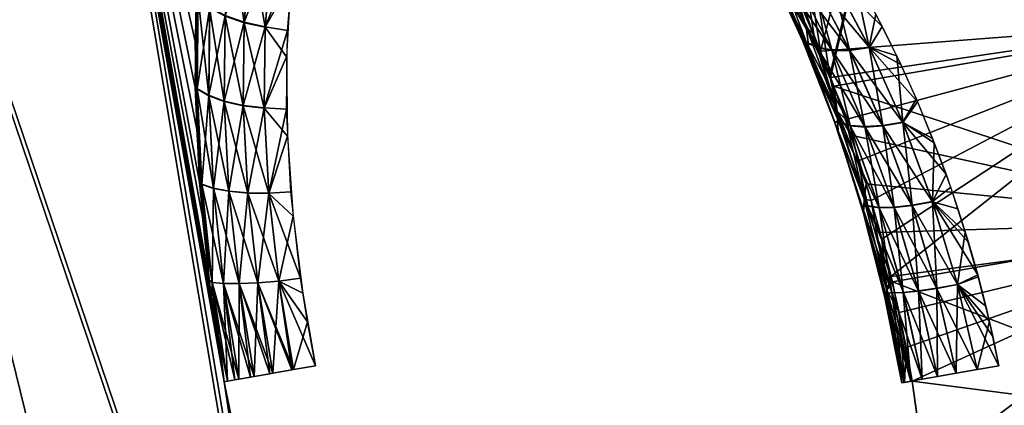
# Model space of a CAD drawing. Header units: millimetres. Extents: x -101 to 102, y -40 to 284.
# Tile 49 of 183: x -87.41 to -82.55, y 71.81 to 73.71. Entities that reach past the tile are written whole.
import ezdxf

# ---------------------------------------------------------------- set-up
doc = ezdxf.new("R2010")
doc.units = ezdxf.units.MM
doc.header["$LTSCALE"] = 65.185185
for name, color, linetype in [('50', 7, 'CONTINUOUS'), ('56', 7, 'CONTINUOUS'), ('58', 7, 'CONTINUOUS'), ('67', 7, 'CONTINUOUS')]:
    doc.layers.add(name, color=color, linetype=linetype)

msp = doc.modelspace()

# ---------------------------------------------------------------- linework, layer by layer
at = {"layer": '50', "color": 7, "linetype": 'Continuous'}
for points in [[(-84.7575, 81.9296, -32.2071), (-82.2345, 78.1985, -35.8936), (-83.4537, 73.5548, -32.2144), (-84.7575, 81.9296, -32.2071)], [(-84.7575, 81.9296, -32.2071), (-83.4537, 73.5548, -32.2144), (-83.5765, 73.848, -32.0657), (-84.7575, 81.9296, -32.2071)], [(-84.7117, 81.8181, 32.267), (-83.4073, 73.4348, 32.2673), (-82.258, 78.3505, 35.8936), (-84.7117, 81.8181, 32.267)], [(-83.4073, 73.4348, 32.2673), (-84.7117, 81.8181, 32.267), (-83.4864, 73.6368, 32.1763), (-83.4073, 73.4348, 32.2673)], [(-83.4864, 73.6368, 32.1763), (-84.7117, 81.8181, 32.267), (-83.5785, 73.8523, 32.0631), (-83.4864, 73.6368, 32.1763)], [(-83.4073, 73.4348, 32.2673), (-83.4034, 73.4244, 32.2717), (-82.258, 78.3505, 35.8936), (-83.4073, 73.4348, 32.2673)], [(-82.258, 78.3505, 35.8936), (-83.4034, 73.4244, 32.2717), (-81.5105, 73.7041, 35.8934), (-82.258, 78.3505, 35.8936)], [(-82.2345, 78.1985, -35.8936), (-81.5105, 73.7041, -35.8934), (-83.4537, 73.5548, -32.2144), (-82.2345, 78.1985, -35.8936)], [(-87.3087, 77.0398, -24.5222), (-85.9134, 68.7115, -24.5253), (-88.5125, 76.3958, -20.5531), (-87.3087, 77.0398, -24.5222)], [(-85.8952, 68.7251, 24.582), (-87.2879, 77.0523, 24.585), (-88.4954, 76.408, 20.6171), (-85.8952, 68.7251, 24.582)], [(-86.4589, 72.3213, -24.7523), (-86.3964, 71.9211, -24.7377), (-87.3087, 77.0398, -24.5222), (-86.4589, 72.3213, -24.7523)], [(-87.3087, 77.0398, -24.5222), (-86.3964, 71.9211, -24.7377), (-85.9134, 68.7115, -24.5253), (-87.3087, 77.0398, -24.5222)], [(-86.5038, 72.7342, -24.8197), (-86.4589, 72.3213, -24.7523), (-87.3087, 77.0398, -24.5222), (-86.5038, 72.7342, -24.8197)], [(-86.5321, 73.1675, -24.9399), (-86.5038, 72.7342, -24.8197), (-87.3087, 77.0398, -24.5222), (-86.5321, 73.1675, -24.9399)], [(-86.5404, 73.6033, -25.113), (-86.5321, 73.1675, -24.9399), (-87.3087, 77.0398, -24.5222), (-86.5404, 73.6033, -25.113)], [(-86.5231, 74.0147, -25.3411), (-86.5404, 73.6033, -25.113), (-87.3087, 77.0398, -24.5222), (-86.5231, 74.0147, -25.3411)], [(-87.2879, 77.0523, 24.585), (-85.8952, 68.7251, 24.582), (-86.4365, 72.1747, 24.7458), (-87.2879, 77.0523, 24.585)], [(-86.5347, 73.8209, 25.2249), (-87.2879, 77.0523, 24.585), (-86.5396, 73.3756, 25.0134), (-86.5347, 73.8209, 25.2249)], [(-86.5396, 73.3756, 25.0134), (-87.2879, 77.0523, 24.585), (-86.5178, 72.9078, 24.8608), (-86.5396, 73.3756, 25.0134)], [(-86.5178, 72.9078, 24.8608), (-87.2879, 77.0523, 24.585), (-86.4701, 72.4237, 24.7691), (-86.5178, 72.9078, 24.8608)], [(-86.4701, 72.4237, 24.7691), (-87.2879, 77.0523, 24.585), (-86.4365, 72.1747, 24.7458), (-86.4701, 72.4237, 24.7691)], [(-88.5125, 76.3958, -20.5531), (-87.0896, 67.9686, -20.5563), (-89.5023, 75.8672, -16.5169), (-88.5125, 76.3958, -20.5531)], [(-88.4954, 76.408, 20.6171), (-89.4884, 75.8756, 16.5819), (-87.0745, 67.9806, 20.6139), (-88.4954, 76.408, 20.6171)], [(-85.9134, 68.7115, -24.5253), (-86.5315, 68.3207, -22.536), (-88.5125, 76.3958, -20.5531), (-85.9134, 68.7115, -24.5253)], [(-88.5125, 76.3958, -20.5531), (-86.5315, 68.3207, -22.536), (-87.0896, 67.9686, -20.5563), (-88.5125, 76.3958, -20.5531)], [(-85.8952, 68.7251, 24.582), (-88.4954, 76.408, 20.6171), (-87.0745, 67.9806, 20.6139), (-85.8952, 68.7251, 24.582)], [(-87.0896, 67.9686, -20.5563), (-87.5028, 67.7083, -18.9448), (-89.5023, 75.8672, -16.5169), (-87.0896, 67.9686, -20.5563)], [(-89.4884, 75.8756, 16.5819), (-88.0446, 67.3665, 16.5767), (-87.0745, 67.9806, 20.6139), (-89.4884, 75.8756, 16.5819)], [(-83.4537, 73.5548, -32.2144), (-81.5105, 73.7041, -35.8934), (-83.3878, 73.3811, -32.2883), (-83.4537, 73.5548, -32.2144)], [(-83.4034, 73.4244, 32.2717), (-83.3289, 73.2167, 32.3508), (-81.5105, 73.7041, 35.8934), (-83.4034, 73.4244, 32.2717)], [(-81.5105, 73.7041, -35.8934), (-81.3638, 72.7142, -35.8575), (-83.3878, 73.3811, -32.2883), (-81.5105, 73.7041, -35.8934)], [(-83.3289, 73.2167, 32.3508), (-83.2625, 73.0139, 32.4152), (-81.5105, 73.7041, 35.8934), (-83.3289, 73.2167, 32.3508)], [(-83.2625, 73.0139, 32.4152), (-83.2035, 72.8171, 32.4664), (-81.5105, 73.7041, 35.8934), (-83.2625, 73.0139, 32.4152)], [(-83.2035, 72.8171, 32.4664), (-83.1514, 72.6262, 32.5055), (-81.5105, 73.7041, 35.8934), (-83.2035, 72.8171, 32.4664)], [(-83.1514, 72.6262, 32.5055), (-83.1056, 72.4417, 32.5341), (-81.5105, 73.7041, 35.8934), (-83.1514, 72.6262, 32.5055)], [(-81.5105, 73.7041, 35.8934), (-83.1056, 72.4417, 32.5341), (-81.3581, 72.676, 35.8561), (-81.5105, 73.7041, 35.8934)], [(-83.3878, 73.3811, -32.2883), (-81.3638, 72.7142, -35.8575), (-83.3036, 73.1404, -32.3756), (-83.3878, 73.3811, -32.2883)], [(-83.3036, 73.1404, -32.3756), (-81.3638, 72.7142, -35.8575), (-83.2275, 72.8998, -32.4464), (-83.3036, 73.1404, -32.3756)], [(-83.2275, 72.8998, -32.4464), (-81.3638, 72.7142, -35.8575), (-83.1594, 72.6588, -32.5008), (-83.2275, 72.8998, -32.4464)], [(-83.1594, 72.6588, -32.5008), (-81.3638, 72.7142, -35.8575), (-83.0989, 72.416, -32.5389), (-83.1594, 72.6588, -32.5008)], [(-81.3638, 72.7142, -35.8575), (-81.2103, 71.6939, -35.8197), (-83.0989, 72.416, -32.5389), (-81.3638, 72.7142, -35.8575)], [(-83.1056, 72.4417, 32.5341), (-83.0656, 72.2632, 32.5531), (-81.3581, 72.676, 35.8561), (-83.1056, 72.4417, 32.5341)], [(-83.0656, 72.2632, 32.5531), (-83.0306, 72.0908, 32.5641), (-81.3581, 72.676, 35.8561), (-83.0656, 72.2632, 32.5531)], [(-83.0306, 72.0908, 32.5641), (-83.0009, 71.9243, 32.5664), (-81.3581, 72.676, 35.8561), (-83.0306, 72.0908, 32.5641)], [(-83.0009, 71.9243, 32.5664), (-82.9388, 71.4854, 32.5395), (-81.3581, 72.676, 35.8561), (-83.0009, 71.9243, 32.5664)], [(-82.9388, 71.4854, 32.5395), (-81.2103, 71.6939, 35.8197), (-81.3581, 72.676, 35.8561), (-82.9388, 71.4854, 32.5395)], [(-81.2103, 71.6939, -35.8197), (-83.0009, 71.9243, -32.5664), (-83.0989, 72.416, -32.5389), (-81.2103, 71.6939, -35.8197)], [(-85.8952, 68.7251, 24.582), (-86.3964, 71.9211, 24.7377), (-86.4365, 72.1747, 24.7458), (-85.8952, 68.7251, 24.582)], [(-86.3419, 71.6285, 24.7502), (-86.3964, 71.9211, 24.7377), (-85.8952, 68.7251, 24.582), (-86.3419, 71.6285, 24.7502)], [(-86.3964, 71.9211, -24.7377), (-86.282, 71.3517, -24.7845), (-85.9134, 68.7115, -24.5253), (-86.3964, 71.9211, -24.7377)], [(-82.935, 71.4505, -32.5353), (-83.0009, 71.9243, -32.5664), (-81.2103, 71.6939, -35.8197), (-82.935, 71.4505, -32.5353)]]:
    msp.add_3dface(points, dxfattribs=at)
at = {"layer": '56', "color": 7, "linetype": 'Continuous'}
for points in [[(-86.3911, 73.7282, -25.3978), (-86.358, 74.119, -25.6515), (-86.2981, 73.6955, -25.4498), (-86.3911, 73.7282, -25.3978)], [(-86.2981, 73.6955, -25.4498), (-86.358, 74.119, -25.6515), (-86.2653, 74.0758, -25.6958), (-86.2981, 73.6955, -25.4498)], [(-86.2981, 73.6955, -25.4498), (-86.2653, 74.0758, -25.6958), (-86.1939, 73.6731, -25.4822), (-86.2981, 73.6955, -25.4498)], [(-86.1939, 73.6731, -25.4822), (-86.2653, 74.0758, -25.6958), (-86.1615, 74.0449, -25.7217), (-86.1939, 73.6731, -25.4822)], [(-83.6917, 74.0674, -31.9048), (-83.5765, 73.848, -32.0657), (-83.5239, 73.6744, -32.1088), (-83.6917, 74.0674, -31.9048)], [(-83.6917, 74.0674, -31.9048), (-83.5239, 73.6744, -32.1088), (-83.6652, 73.9163, -31.8645), (-83.6917, 74.0674, -31.9048)], [(-86.5404, 73.6033, -25.113), (-86.5231, 74.0147, -25.3411), (-86.5256, 73.8177, -25.2465), (-86.5404, 73.6033, -25.113)], [(-86.1939, 73.6731, -25.4822), (-86.1615, 74.0449, -25.7217), (-86.0673, 73.8983, -25.6372), (-86.1939, 73.6731, -25.4822)], [(-83.7144, 73.9829, -31.6979), (-83.6652, 73.9163, -31.8645), (-83.5415, 73.6061, -31.897), (-83.7144, 73.9829, -31.6979)], [(-83.7144, 73.9829, -31.6979), (-83.5415, 73.6061, -31.897), (-83.5235, 73.601, -31.7821), (-83.7144, 73.9829, -31.6979)], [(-83.7019, 73.9727, -31.5793), (-83.7144, 73.9829, -31.6979), (-83.5235, 73.601, -31.7821), (-83.7019, 73.9727, -31.5793)], [(-83.7019, 73.9727, -31.5793), (-83.5235, 73.601, -31.7821), (-83.6491, 73.9364, -31.4882), (-83.7019, 73.9727, -31.5793)], [(-83.6652, 73.9163, -31.8645), (-83.5239, 73.6744, -32.1088), (-83.5082, 73.5471, -32.0442), (-83.6652, 73.9163, -31.8645)], [(-83.6652, 73.9163, -31.8645), (-83.5082, 73.5471, -32.0442), (-83.5415, 73.6061, -31.897), (-83.6652, 73.9163, -31.8645)], [(-83.6491, 73.9364, -31.4882), (-83.5235, 73.601, -31.7821), (-83.4699, 73.5742, -31.6881), (-83.6491, 73.9364, -31.4882)], [(-83.6491, 73.9364, -31.4882), (-83.4699, 73.5742, -31.6881), (-83.578, 73.9148, -31.4052), (-83.6491, 73.9364, -31.4882)], [(-83.578, 73.9148, -31.4052), (-83.4699, 73.5742, -31.6881), (-83.3979, 73.5606, -31.6042), (-83.578, 73.9148, -31.4052)], [(-83.578, 73.9148, -31.4052), (-83.3979, 73.5606, -31.6042), (-83.4923, 73.9091, -31.3343), (-83.578, 73.9148, -31.4052)], [(-83.4923, 73.9091, -31.3343), (-83.3111, 73.5609, -31.5345), (-83.396, 73.9195, -31.2791), (-83.4923, 73.9091, -31.3343)], [(-83.396, 73.9195, -31.2791), (-83.2136, 73.5752, -31.4824), (-83.2903, 73.9372, -31.2482), (-83.396, 73.9195, -31.2791)], [(-83.396, 73.9195, -31.2791), (-83.3111, 73.5609, -31.5345), (-83.2136, 73.5752, -31.4824), (-83.396, 73.9195, -31.2791)], [(-83.2903, 73.9372, -31.2482), (-83.2136, 73.5752, -31.4824), (-83.18, 73.7372, -31.3754), (-83.2903, 73.9372, -31.2482)], [(-86.0892, 73.5272, -25.4225), (-86.1939, 73.6731, -25.4822), (-86.0673, 73.8983, -25.6372), (-86.0892, 73.5272, -25.4225)], [(-83.4923, 73.9091, -31.3343), (-83.3979, 73.5606, -31.6042), (-83.3111, 73.5609, -31.5345), (-83.4923, 73.9091, -31.3343)], [(-86.5304, 73.3689, -25.0335), (-86.5404, 73.6033, -25.113), (-86.5256, 73.8177, -25.2465), (-86.5304, 73.3689, -25.0335)], [(-86.5304, 73.3689, -25.0335), (-86.5256, 73.8177, -25.2465), (-86.473, 73.3346, -25.1226), (-86.5304, 73.3689, -25.0335)], [(-86.473, 73.3346, -25.1226), (-86.5256, 73.8177, -25.2465), (-86.4682, 73.7696, -25.3289), (-86.473, 73.3346, -25.1226)], [(-83.5765, 73.848, -32.0657), (-83.4537, 73.5548, -32.2144), (-83.5239, 73.6744, -32.1088), (-83.5765, 73.848, -32.0657)], [(-86.473, 73.3346, -25.1226), (-86.4682, 73.7696, -25.3289), (-86.3959, 73.3063, -25.1978), (-86.473, 73.3346, -25.1226)], [(-86.3959, 73.3063, -25.1978), (-86.4682, 73.7696, -25.3289), (-86.3911, 73.7282, -25.3978), (-86.3959, 73.3063, -25.1978)], [(-86.3959, 73.3063, -25.1978), (-86.3911, 73.7282, -25.3978), (-86.3029, 73.2852, -25.2554), (-86.3959, 73.3063, -25.1978)], [(-86.3029, 73.2852, -25.2554), (-86.3911, 73.7282, -25.3978), (-86.2981, 73.6955, -25.4498), (-86.3029, 73.2852, -25.2554)], [(-83.18, 73.7372, -31.3754), (-83.2136, 73.5752, -31.4824), (-83.0767, 73.5309, -31.4873), (-83.18, 73.7372, -31.3754)], [(-86.3029, 73.2852, -25.2554), (-86.2981, 73.6955, -25.4498), (-86.1986, 73.2725, -25.2925), (-86.3029, 73.2852, -25.2554)], [(-86.1986, 73.2725, -25.2925), (-86.2981, 73.6955, -25.4498), (-86.1939, 73.6731, -25.4822), (-86.1986, 73.2725, -25.2925)], [(-86.1986, 73.2725, -25.2925), (-86.1939, 73.6731, -25.4822), (-86.0892, 73.5272, -25.4225), (-86.1986, 73.2725, -25.2925)], [(-83.4537, 73.5548, -32.2144), (-83.3878, 73.3811, -32.2883), (-83.5239, 73.6744, -32.1088), (-83.4537, 73.5548, -32.2144)], [(-83.5239, 73.6744, -32.1088), (-83.3878, 73.3811, -32.2883), (-83.3719, 73.2583, -32.2692), (-83.5239, 73.6744, -32.1088)], [(-83.5239, 73.6744, -32.1088), (-83.3719, 73.2583, -32.2692), (-83.5082, 73.5471, -32.0442), (-83.5239, 73.6744, -32.1088)], [(-86.5321, 73.1675, -24.9399), (-86.5404, 73.6033, -25.113), (-86.5304, 73.3689, -25.0335), (-86.5321, 73.1675, -24.9399)], [(-83.5415, 73.6061, -31.897), (-83.5082, 73.5471, -32.0442), (-83.3849, 73.2066, -32.0534), (-83.5415, 73.6061, -31.897)], [(-83.5415, 73.6061, -31.897), (-83.3849, 73.2066, -32.0534), (-83.3616, 73.2055, -31.9419), (-83.5415, 73.6061, -31.897)], [(-83.5235, 73.601, -31.7821), (-83.5415, 73.6061, -31.897), (-83.3616, 73.2055, -31.9419), (-83.5235, 73.601, -31.7821)], [(-83.5235, 73.601, -31.7821), (-83.3616, 73.2055, -31.9419), (-83.4699, 73.5742, -31.6881), (-83.5235, 73.601, -31.7821)], [(-83.4699, 73.5742, -31.6881), (-83.3616, 73.2055, -31.9419), (-83.3073, 73.1882, -31.8461), (-83.4699, 73.5742, -31.6881)], [(-83.4699, 73.5742, -31.6881), (-83.3073, 73.1882, -31.8461), (-83.3979, 73.5606, -31.6042), (-83.4699, 73.5742, -31.6881)], [(-83.3111, 73.5609, -31.5345), (-83.1462, 73.1878, -31.6943), (-83.2136, 73.5752, -31.4824), (-83.3111, 73.5609, -31.5345)], [(-83.2136, 73.5752, -31.4824), (-83.1462, 73.1878, -31.6943), (-83.0474, 73.2046, -31.6456), (-83.2136, 73.5752, -31.4824)], [(-83.2136, 73.5752, -31.4824), (-83.0474, 73.2046, -31.6456), (-83.0767, 73.5309, -31.4873), (-83.2136, 73.5752, -31.4824)], [(-86.0847, 73.1349, -25.2574), (-86.1986, 73.2725, -25.2925), (-86.0892, 73.5272, -25.4225), (-86.0847, 73.1349, -25.2574)], [(-83.5082, 73.5471, -32.0442), (-83.3719, 73.2583, -32.2692), (-83.366, 73.1585, -32.1849), (-83.5082, 73.5471, -32.0442)], [(-83.5082, 73.5471, -32.0442), (-83.366, 73.1585, -32.1849), (-83.3849, 73.2066, -32.0534), (-83.5082, 73.5471, -32.0442)], [(-83.3979, 73.5606, -31.6042), (-83.2343, 73.1822, -31.7622), (-83.3111, 73.5609, -31.5345), (-83.3979, 73.5606, -31.6042)], [(-83.3979, 73.5606, -31.6042), (-83.3073, 73.1882, -31.8461), (-83.2343, 73.1822, -31.7622), (-83.3979, 73.5606, -31.6042)], [(-83.3111, 73.5609, -31.5345), (-83.2343, 73.1822, -31.7622), (-83.1462, 73.1878, -31.6943), (-83.3111, 73.5609, -31.5345)], [(-83.0767, 73.5309, -31.4873), (-83.0474, 73.2046, -31.6456), (-82.9804, 73.3187, -31.5841), (-83.0767, 73.5309, -31.4873)], [(-83.3878, 73.3811, -32.2883), (-83.3036, 73.1404, -32.3756), (-83.3719, 73.2583, -32.2692), (-83.3878, 73.3811, -32.2883)], [(-86.507, 72.8966, -24.883), (-86.5321, 73.1675, -24.9399), (-86.5304, 73.3689, -25.0335), (-86.507, 72.8966, -24.883)], [(-86.507, 72.8966, -24.883), (-86.5304, 73.3689, -25.0335), (-86.4497, 72.8769, -24.9765), (-86.507, 72.8966, -24.883)], [(-86.4497, 72.8769, -24.9765), (-86.5304, 73.3689, -25.0335), (-86.473, 73.3346, -25.1226), (-86.4497, 72.8769, -24.9765)], [(-86.4497, 72.8769, -24.9765), (-86.473, 73.3346, -25.1226), (-86.3728, 72.8624, -25.0557), (-86.4497, 72.8769, -24.9765)], [(-86.3728, 72.8624, -25.0557), (-86.473, 73.3346, -25.1226), (-86.3959, 73.3063, -25.1978), (-86.3728, 72.8624, -25.0557)], [(-86.3728, 72.8624, -25.0557), (-86.3959, 73.3063, -25.1978), (-86.28, 72.8537, -25.1167), (-86.3728, 72.8624, -25.0557)], [(-86.28, 72.8537, -25.1167), (-86.3959, 73.3063, -25.1978), (-86.3029, 73.2852, -25.2554), (-86.28, 72.8537, -25.1167)], [(-86.28, 72.8537, -25.1167), (-86.3029, 73.2852, -25.2554), (-86.176, 72.8512, -25.1565), (-86.28, 72.8537, -25.1167)], [(-86.176, 72.8512, -25.1565), (-86.3029, 73.2852, -25.2554), (-86.1986, 73.2725, -25.2925), (-86.176, 72.8512, -25.1565)], [(-82.9804, 73.3187, -31.5841), (-83.0474, 73.2046, -31.6456), (-82.8917, 73.1022, -31.6656), (-82.9804, 73.3187, -31.5841)], [(-86.176, 72.8512, -25.1565), (-86.1986, 73.2725, -25.2925), (-86.0847, 73.1349, -25.2574), (-86.176, 72.8512, -25.1565)], [(-83.3036, 73.1404, -32.3756), (-83.2275, 72.8998, -32.4464), (-83.3719, 73.2583, -32.2692), (-83.3036, 73.1404, -32.3756)], [(-83.3719, 73.2583, -32.2692), (-83.2275, 72.8998, -32.4464), (-83.2385, 72.8232, -32.383), (-83.3719, 73.2583, -32.2692)], [(-83.3719, 73.2583, -32.2692), (-83.2385, 72.8232, -32.383), (-83.366, 73.1585, -32.1849), (-83.3719, 73.2583, -32.2692)], [(-83.3849, 73.2066, -32.0534), (-83.366, 73.1585, -32.1849), (-83.2475, 72.7886, -32.1644), (-83.3849, 73.2066, -32.0534)], [(-83.3849, 73.2066, -32.0534), (-83.2475, 72.7886, -32.1644), (-83.2196, 72.7906, -32.0555), (-83.3849, 73.2066, -32.0534)], [(-83.3616, 73.2055, -31.9419), (-83.3849, 73.2066, -32.0534), (-83.2196, 72.7906, -32.0555), (-83.3616, 73.2055, -31.9419)], [(-83.3616, 73.2055, -31.9419), (-83.2196, 72.7906, -32.0555), (-83.3073, 73.1882, -31.8461), (-83.3616, 73.2055, -31.9419)], [(-83.3073, 73.1882, -31.8461), (-83.2196, 72.7906, -32.0555), (-83.1645, 72.7827, -31.9591), (-83.3073, 73.1882, -31.8461)], [(-83.3073, 73.1882, -31.8461), (-83.1645, 72.7827, -31.9591), (-83.2343, 73.1822, -31.7622), (-83.3073, 73.1882, -31.8461)], [(-83.2343, 73.1822, -31.7622), (-83.0904, 72.7837, -31.8759), (-83.1462, 73.1878, -31.6943), (-83.2343, 73.1822, -31.7622)], [(-83.1462, 73.1878, -31.6943), (-83.001, 72.7936, -31.8101), (-83.0474, 73.2046, -31.6456), (-83.1462, 73.1878, -31.6943)], [(-83.1462, 73.1878, -31.6943), (-83.0904, 72.7837, -31.8759), (-83.001, 72.7936, -31.8101), (-83.1462, 73.1878, -31.6943)], [(-83.0474, 73.2046, -31.6456), (-83.001, 72.7936, -31.8101), (-82.9008, 72.8119, -31.7651), (-83.0474, 73.2046, -31.6456)], [(-83.0474, 73.2046, -31.6456), (-82.9008, 72.8119, -31.7651), (-82.8917, 73.1022, -31.6656), (-83.0474, 73.2046, -31.6456)], [(-86.5038, 72.7342, -24.8197), (-86.5321, 73.1675, -24.9399), (-86.507, 72.8966, -24.883), (-86.5038, 72.7342, -24.8197)], [(-86.0561, 72.7394, -25.1458), (-86.176, 72.8512, -25.1565), (-86.0847, 73.1349, -25.2574), (-86.0561, 72.7394, -25.1458)], [(-83.366, 73.1585, -32.1849), (-83.2385, 72.8232, -32.383), (-83.241, 72.754, -32.2842), (-83.366, 73.1585, -32.1849)], [(-83.366, 73.1585, -32.1849), (-83.241, 72.754, -32.2842), (-83.2475, 72.7886, -32.1644), (-83.366, 73.1585, -32.1849)], [(-83.2343, 73.1822, -31.7622), (-83.1645, 72.7827, -31.9591), (-83.0904, 72.7837, -31.8759), (-83.2343, 73.1822, -31.7622)], [(-82.8917, 73.1022, -31.6656), (-82.9008, 72.8119, -31.7651), (-82.811, 72.8826, -31.7314), (-82.8917, 73.1022, -31.6656)], [(-86.4564, 72.4113, -24.7974), (-86.5038, 72.7342, -24.8197), (-86.507, 72.8966, -24.883), (-86.4564, 72.4113, -24.7974)], [(-86.4564, 72.4113, -24.7974), (-86.507, 72.8966, -24.883), (-86.3995, 72.4066, -24.893), (-86.4564, 72.4113, -24.7974)], [(-86.3995, 72.4066, -24.893), (-86.507, 72.8966, -24.883), (-86.4497, 72.8769, -24.9765), (-86.3995, 72.4066, -24.893)], [(-83.2275, 72.8998, -32.4464), (-83.1594, 72.6588, -32.5008), (-83.2385, 72.8232, -32.383), (-83.2275, 72.8998, -32.4464)], [(-86.3995, 72.4066, -24.893), (-86.4497, 72.8769, -24.9765), (-86.3229, 72.4062, -24.9739), (-86.3995, 72.4066, -24.893)], [(-86.3229, 72.4062, -24.9739), (-86.4497, 72.8769, -24.9765), (-86.3728, 72.8624, -25.0557), (-86.3229, 72.4062, -24.9739)], [(-86.3229, 72.4062, -24.9739), (-86.3728, 72.8624, -25.0557), (-86.2306, 72.41, -25.0361), (-86.3229, 72.4062, -24.9739)], [(-86.2306, 72.41, -25.0361), (-86.3728, 72.8624, -25.0557), (-86.28, 72.8537, -25.1167), (-86.2306, 72.41, -25.0361)], [(-86.2306, 72.41, -25.0361), (-86.28, 72.8537, -25.1167), (-86.1271, 72.4178, -25.0766), (-86.2306, 72.41, -25.0361)], [(-86.1271, 72.4178, -25.0766), (-86.28, 72.8537, -25.1167), (-86.176, 72.8512, -25.1565), (-86.1271, 72.4178, -25.0766)], [(-86.1271, 72.4178, -25.0766), (-86.176, 72.8512, -25.1565), (-86.0561, 72.7394, -25.1458), (-86.1271, 72.4178, -25.0766)], [(-82.811, 72.8826, -31.7314), (-82.9008, 72.8119, -31.7651), (-82.7387, 72.6613, -31.7818), (-82.811, 72.8826, -31.7314)], [(-83.2385, 72.8232, -32.383), (-83.1265, 72.3743, -32.4479), (-83.241, 72.754, -32.2842), (-83.2385, 72.8232, -32.383)], [(-83.1594, 72.6588, -32.5008), (-83.0989, 72.416, -32.5389), (-83.2385, 72.8232, -32.383), (-83.1594, 72.6588, -32.5008)], [(-83.2385, 72.8232, -32.383), (-83.0989, 72.416, -32.5389), (-83.1265, 72.3743, -32.4479), (-83.2385, 72.8232, -32.383)], [(-83.0904, 72.7837, -31.8759), (-82.9697, 72.3701, -31.9422), (-83.001, 72.7936, -31.8101), (-83.0904, 72.7837, -31.8759)], [(-83.001, 72.7936, -31.8101), (-82.8791, 72.3833, -31.8788), (-82.9008, 72.8119, -31.7651), (-83.001, 72.7936, -31.8101)], [(-83.001, 72.7936, -31.8101), (-82.9697, 72.3701, -31.9422), (-82.8791, 72.3833, -31.8788), (-83.001, 72.7936, -31.8101)], [(-82.9008, 72.8119, -31.7651), (-82.8791, 72.3833, -31.8788), (-82.7775, 72.4018, -31.837), (-82.9008, 72.8119, -31.7651)], [(-82.9008, 72.8119, -31.7651), (-82.7775, 72.4018, -31.837), (-82.7387, 72.6613, -31.7818), (-82.9008, 72.8119, -31.7651)], [(-83.2196, 72.7906, -32.0555), (-83.2475, 72.7886, -32.1644), (-83.1007, 72.3614, -32.1204), (-83.2196, 72.7906, -32.0555)], [(-83.2475, 72.7886, -32.1644), (-83.241, 72.754, -32.2842), (-83.1324, 72.357, -32.2273), (-83.2475, 72.7886, -32.1644)], [(-83.2475, 72.7886, -32.1644), (-83.1324, 72.357, -32.2273), (-83.1007, 72.3614, -32.1204), (-83.2475, 72.7886, -32.1644)], [(-83.241, 72.754, -32.2842), (-83.1265, 72.3743, -32.4479), (-83.1359, 72.3381, -32.3402), (-83.241, 72.754, -32.2842)], [(-83.241, 72.754, -32.2842), (-83.1359, 72.3381, -32.3402), (-83.1324, 72.357, -32.2273), (-83.241, 72.754, -32.2842)], [(-83.2196, 72.7906, -32.0555), (-83.1007, 72.3614, -32.1204), (-83.1645, 72.7827, -31.9591), (-83.2196, 72.7906, -32.0555)], [(-83.1645, 72.7827, -31.9591), (-83.0448, 72.3626, -32.0241), (-83.0904, 72.7837, -31.8759), (-83.1645, 72.7827, -31.9591)], [(-83.1645, 72.7827, -31.9591), (-83.1007, 72.3614, -32.1204), (-83.0448, 72.3626, -32.0241), (-83.1645, 72.7827, -31.9591)], [(-83.0904, 72.7837, -31.8759), (-83.0448, 72.3626, -32.0241), (-82.9697, 72.3701, -31.9422), (-83.0904, 72.7837, -31.8759)], [(-86.4589, 72.3213, -24.7523), (-86.5038, 72.7342, -24.8197), (-86.4564, 72.4113, -24.7974), (-86.4589, 72.3213, -24.7523)], [(-86.0083, 72.36, -25.0855), (-86.1271, 72.4178, -25.0766), (-86.0561, 72.7394, -25.1458), (-86.0083, 72.36, -25.0855)], [(-82.7387, 72.6613, -31.7818), (-82.7775, 72.4018, -31.837), (-82.6748, 72.4395, -31.8171), (-82.7387, 72.6613, -31.7818)], [(-86.3806, 71.924, -24.7769), (-86.4589, 72.3213, -24.7523), (-86.4564, 72.4113, -24.7974), (-86.3806, 71.924, -24.7769)], [(-86.3806, 71.924, -24.7769), (-86.4564, 72.4113, -24.7974), (-86.3435, 71.9307, -24.8446), (-86.3806, 71.924, -24.7769)], [(-86.3435, 71.9307, -24.8446), (-86.4564, 72.4113, -24.7974), (-86.3241, 71.9341, -24.8724), (-86.3435, 71.9307, -24.8446)], [(-86.3241, 71.9341, -24.8724), (-86.4564, 72.4113, -24.7974), (-86.3995, 72.4066, -24.893), (-86.3241, 71.9341, -24.8724)], [(-86.3241, 71.9341, -24.8724), (-86.3995, 72.4066, -24.893), (-86.2671, 71.9442, -24.9357), (-86.3241, 71.9341, -24.8724)], [(-86.2671, 71.9442, -24.9357), (-86.3995, 72.4066, -24.893), (-86.248, 71.9476, -24.9527), (-86.2671, 71.9442, -24.9357)], [(-86.248, 71.9476, -24.9527), (-86.3995, 72.4066, -24.893), (-86.3229, 72.4062, -24.9739), (-86.248, 71.9476, -24.9527)], [(-86.1564, 71.9636, -25.0139), (-86.3229, 72.4062, -24.9739), (-86.2306, 72.41, -25.0361), (-86.1564, 71.9636, -25.0139)], [(-86.248, 71.9476, -24.9527), (-86.3229, 72.4062, -24.9739), (-86.1716, 71.9609, -25.0058), (-86.248, 71.9476, -24.9527)], [(-86.1716, 71.9609, -25.0058), (-86.3229, 72.4062, -24.9739), (-86.1564, 71.9636, -25.0139), (-86.1716, 71.9609, -25.0058)], [(-86.0536, 71.9814, -25.0531), (-86.2306, 72.41, -25.0361), (-86.1271, 72.4178, -25.0766), (-86.0536, 71.9814, -25.0531)], [(-86.1564, 71.9636, -25.0139), (-86.2306, 72.41, -25.0361), (-86.0624, 71.9799, -25.0508), (-86.1564, 71.9636, -25.0139)], [(-86.0624, 71.9799, -25.0508), (-86.2306, 72.41, -25.0361), (-86.0536, 71.9814, -25.0531), (-86.0624, 71.9799, -25.0508)], [(-86.0536, 71.9814, -25.0531), (-86.1271, 72.4178, -25.0766), (-85.9457, 72, -25.0681), (-86.0536, 71.9814, -25.0531)], [(-85.9457, 72, -25.0681), (-86.1271, 72.4178, -25.0766), (-86.0083, 72.36, -25.0855), (-85.9457, 72, -25.0681)], [(-83.0989, 72.416, -32.5389), (-83.0009, 71.9243, -32.5664), (-83.1265, 72.3743, -32.4479), (-83.0989, 72.416, -32.5389)], [(-82.6748, 72.4395, -31.8171), (-82.7775, 72.4018, -31.837), (-82.6195, 72.2186, -31.8376), (-82.6748, 72.4395, -31.8171)], [(-83.1265, 72.3743, -32.4479), (-83.0387, 71.9183, -32.4619), (-83.1359, 72.3381, -32.3402), (-83.1265, 72.3743, -32.4479)], [(-83.1359, 72.3381, -32.3402), (-83.0527, 71.9165, -32.3514), (-83.1324, 72.357, -32.2273), (-83.1359, 72.3381, -32.3402)], [(-83.1324, 72.357, -32.2273), (-83.0423, 71.9187, -32.2405), (-83.1007, 72.3614, -32.1204), (-83.1324, 72.357, -32.2273)], [(-83.1324, 72.357, -32.2273), (-83.0527, 71.9165, -32.3514), (-83.0423, 71.9187, -32.2405), (-83.1324, 72.357, -32.2273)], [(-83.1265, 72.3743, -32.4479), (-83.0009, 71.9243, -32.5664), (-83.0387, 71.9183, -32.4619), (-83.1265, 72.3743, -32.4479)], [(-83.1007, 72.3614, -32.1204), (-83.008, 71.925, -32.1348), (-83.0448, 72.3626, -32.0241), (-83.1007, 72.3614, -32.1204)], [(-83.1007, 72.3614, -32.1204), (-83.0423, 71.9187, -32.2405), (-83.008, 71.925, -32.1348), (-83.1007, 72.3614, -32.1204)], [(-83.0448, 72.3626, -32.0241), (-82.9514, 71.935, -32.0393), (-82.9697, 72.3701, -31.9422), (-83.0448, 72.3626, -32.0241)], [(-83.0448, 72.3626, -32.0241), (-83.008, 71.925, -32.1348), (-82.9514, 71.935, -32.0393), (-83.0448, 72.3626, -32.0241)], [(-82.9697, 72.3701, -31.9422), (-82.8754, 71.9482, -31.959), (-82.8791, 72.3833, -31.8788), (-82.9697, 72.3701, -31.9422)], [(-82.9697, 72.3701, -31.9422), (-82.9514, 71.935, -32.0393), (-82.8754, 71.9482, -31.959), (-82.9697, 72.3701, -31.9422)], [(-82.8791, 72.3833, -31.8788), (-82.7837, 71.9641, -31.8977), (-82.7775, 72.4018, -31.837), (-82.8791, 72.3833, -31.8788)], [(-82.8791, 72.3833, -31.8788), (-82.8754, 71.9482, -31.959), (-82.7837, 71.9641, -31.8977), (-82.8791, 72.3833, -31.8788)], [(-82.7775, 72.4018, -31.837), (-82.7837, 71.9641, -31.8977), (-82.6808, 71.9816, -31.8586), (-82.7775, 72.4018, -31.837)], [(-82.7775, 72.4018, -31.837), (-82.6808, 71.9816, -31.8586), (-82.6195, 72.2186, -31.8376), (-82.7775, 72.4018, -31.837)], [(-86.3964, 71.9211, -24.7377), (-86.4589, 72.3213, -24.7523), (-86.3806, 71.924, -24.7769), (-86.3964, 71.9211, -24.7377)], [(-83.1359, 72.3381, -32.3402), (-83.0387, 71.9183, -32.4619), (-83.0527, 71.9165, -32.3514), (-83.1359, 72.3381, -32.3402)], [(-82.6195, 72.2186, -31.8376), (-82.6808, 71.9816, -31.8586), (-82.5729, 72, -31.8436), (-82.6195, 72.2186, -31.8376)]]:
    msp.add_3dface(points, dxfattribs=at)
at = {"layer": '58', "color": 7, "linetype": 'Continuous'}
for points in [[(-86.265, 74.078, 25.6975), (-86.391, 73.7303, 25.399), (-86.298, 73.6976, 25.4509), (-86.265, 74.078, 25.6975)], [(-86.265, 74.078, 25.6975), (-86.298, 73.6976, 25.4509), (-86.1612, 74.0471, 25.7234), (-86.265, 74.078, 25.6975)], [(-83.6801, 74.0697, 31.9305), (-83.6918, 74.0675, 31.9047), (-83.5239, 73.6744, 32.1088), (-83.6801, 74.0697, 31.9305)], [(-83.6918, 74.0675, 31.9047), (-83.6647, 73.9151, 31.8652), (-83.5239, 73.6744, 32.1088), (-83.6918, 74.0675, 31.9047)], [(-83.5785, 73.8523, 32.0631), (-83.6801, 74.0697, 31.9305), (-83.5239, 73.6744, 32.1088), (-83.5785, 73.8523, 32.0631)], [(-86.1612, 74.0471, 25.7234), (-86.298, 73.6976, 25.4509), (-86.1938, 73.6752, 25.4833), (-86.1612, 74.0471, 25.7234)], [(-86.1612, 74.0471, 25.7234), (-86.1938, 73.6752, 25.4833), (-86.0532, 74.0223, 25.7239), (-86.1612, 74.0471, 25.7234)], [(-86.0532, 74.0223, 25.7239), (-86.1938, 73.6752, 25.4833), (-86.0848, 73.6562, 25.4901), (-86.0532, 74.0223, 25.7239)], [(-83.5409, 73.6046, 31.8977), (-83.7136, 73.9812, 31.6988), (-83.5222, 73.598, 31.7835), (-83.5409, 73.6046, 31.8977)], [(-83.7136, 73.9812, 31.6988), (-83.5409, 73.6046, 31.8977), (-83.6647, 73.9151, 31.8652), (-83.7136, 73.9812, 31.6988)], [(-83.5222, 73.598, 31.7835), (-83.7136, 73.9812, 31.6988), (-83.7003, 73.9695, 31.5813), (-83.5222, 73.598, 31.7835)], [(-83.5222, 73.598, 31.7835), (-83.7003, 73.9695, 31.5813), (-83.4686, 73.5713, 31.6895), (-83.5222, 73.598, 31.7835)], [(-83.4686, 73.5713, 31.6895), (-83.7003, 73.9695, 31.5813), (-83.6474, 73.9332, 31.4902), (-83.4686, 73.5713, 31.6895)], [(-83.6647, 73.9151, 31.8652), (-83.5409, 73.6046, 31.8977), (-83.5077, 73.546, 32.0447), (-83.6647, 73.9151, 31.8652)], [(-83.6647, 73.9151, 31.8652), (-83.5077, 73.546, 32.0447), (-83.5239, 73.6744, 32.1088), (-83.6647, 73.9151, 31.8652)], [(-83.4686, 73.5713, 31.6895), (-83.6474, 73.9332, 31.4902), (-83.3966, 73.5578, 31.6056), (-83.4686, 73.5713, 31.6895)], [(-83.3966, 73.5578, 31.6056), (-83.6474, 73.9332, 31.4902), (-83.5763, 73.9117, 31.4071), (-83.3966, 73.5578, 31.6056)], [(-83.3966, 73.5578, 31.6056), (-83.5763, 73.9117, 31.4071), (-83.3097, 73.5582, 31.5358), (-83.3966, 73.5578, 31.6056)], [(-83.3097, 73.5582, 31.5358), (-83.5763, 73.9117, 31.4071), (-83.4905, 73.906, 31.3363), (-83.3097, 73.5582, 31.5358)], [(-83.2123, 73.5724, 31.4838), (-83.4905, 73.906, 31.3363), (-83.3943, 73.9165, 31.2811), (-83.2123, 73.5724, 31.4838)], [(-83.2123, 73.5724, 31.4838), (-83.3943, 73.9165, 31.2811), (-83.1485, 73.6764, 31.4103), (-83.2123, 73.5724, 31.4838)], [(-83.1485, 73.6764, 31.4103), (-83.3943, 73.9165, 31.2811), (-83.2496, 73.8656, 31.296), (-83.1485, 73.6764, 31.4103)], [(-83.3097, 73.5582, 31.5358), (-83.4905, 73.906, 31.3363), (-83.2123, 73.5724, 31.4838), (-83.3097, 73.5582, 31.5358)], [(-86.5347, 73.8209, 25.2249), (-86.5396, 73.3756, 25.0134), (-86.5305, 73.3709, 25.0343), (-86.5347, 73.8209, 25.2249)], [(-86.5255, 73.82, 25.2477), (-86.5347, 73.8209, 25.2249), (-86.5305, 73.3709, 25.0343), (-86.5255, 73.82, 25.2477)], [(-86.5255, 73.82, 25.2477), (-86.5305, 73.3709, 25.0343), (-86.4681, 73.7718, 25.3301), (-86.5255, 73.82, 25.2477)], [(-83.4864, 73.6368, 32.1763), (-83.5785, 73.8523, 32.0631), (-83.5239, 73.6744, 32.1088), (-83.4864, 73.6368, 32.1763)], [(-86.4681, 73.7718, 25.3301), (-86.5305, 73.3709, 25.0343), (-86.473, 73.3366, 25.1234), (-86.4681, 73.7718, 25.3301)], [(-86.4681, 73.7718, 25.3301), (-86.473, 73.3366, 25.1234), (-86.391, 73.7303, 25.399), (-86.4681, 73.7718, 25.3301)], [(-86.391, 73.7303, 25.399), (-86.473, 73.3366, 25.1234), (-86.3959, 73.3082, 25.1986), (-86.391, 73.7303, 25.399)], [(-86.391, 73.7303, 25.399), (-86.3959, 73.3082, 25.1986), (-86.298, 73.6976, 25.4509), (-86.391, 73.7303, 25.399)], [(-86.298, 73.6976, 25.4509), (-86.3959, 73.3082, 25.1986), (-86.3029, 73.2871, 25.2562), (-86.298, 73.6976, 25.4509)], [(-86.298, 73.6976, 25.4509), (-86.3029, 73.2871, 25.2562), (-86.1938, 73.6752, 25.4833), (-86.298, 73.6976, 25.4509)], [(-86.1938, 73.6752, 25.4833), (-86.3029, 73.2871, 25.2562), (-86.1986, 73.2743, 25.2932), (-86.1938, 73.6752, 25.4833)], [(-86.1938, 73.6752, 25.4833), (-86.1986, 73.2743, 25.2932), (-86.0848, 73.6562, 25.4901), (-86.1938, 73.6752, 25.4833)], [(-83.4864, 73.6368, 32.1763), (-83.5239, 73.6744, 32.1088), (-83.3718, 73.2581, 32.2692), (-83.4864, 73.6368, 32.1763)], [(-83.5239, 73.6744, 32.1088), (-83.5077, 73.546, 32.0447), (-83.3718, 73.2581, 32.2692), (-83.5239, 73.6744, 32.1088)], [(-83.0568, 73.4888, 31.5079), (-83.2123, 73.5724, 31.4838), (-83.1485, 73.6764, 31.4103), (-83.0568, 73.4888, 31.5079)], [(-86.0848, 73.6562, 25.4901), (-86.1986, 73.2743, 25.2932), (-86.0891, 73.268, 25.307), (-86.0848, 73.6562, 25.4901)], [(-83.4073, 73.4348, 32.2673), (-83.4864, 73.6368, 32.1763), (-83.3718, 73.2581, 32.2692), (-83.4073, 73.4348, 32.2673)], [(-83.3844, 73.2052, 32.0539), (-83.5409, 73.6046, 31.8977), (-83.3607, 73.203, 31.9427), (-83.3844, 73.2052, 32.0539)], [(-83.5409, 73.6046, 31.8977), (-83.3844, 73.2052, 32.0539), (-83.5077, 73.546, 32.0447), (-83.5409, 73.6046, 31.8977)], [(-83.3607, 73.203, 31.9427), (-83.5409, 73.6046, 31.8977), (-83.5222, 73.598, 31.7835), (-83.3607, 73.203, 31.9427)], [(-83.3607, 73.203, 31.9427), (-83.5222, 73.598, 31.7835), (-83.3064, 73.1858, 31.8469), (-83.3607, 73.203, 31.9427)], [(-83.3064, 73.1858, 31.8469), (-83.5222, 73.598, 31.7835), (-83.4686, 73.5713, 31.6895), (-83.3064, 73.1858, 31.8469)], [(-83.3064, 73.1858, 31.8469), (-83.4686, 73.5713, 31.6895), (-83.2333, 73.1798, 31.763), (-83.3064, 73.1858, 31.8469)], [(-83.2333, 73.1798, 31.763), (-83.4686, 73.5713, 31.6895), (-83.3966, 73.5578, 31.6056), (-83.2333, 73.1798, 31.763)], [(-83.0464, 73.2023, 31.6465), (-83.3097, 73.5582, 31.5358), (-83.2123, 73.5724, 31.4838), (-83.0464, 73.2023, 31.6465)], [(-83.0464, 73.2023, 31.6465), (-83.2123, 73.5724, 31.4838), (-82.9741, 73.3041, 31.5901), (-83.0464, 73.2023, 31.6465)], [(-82.9741, 73.3041, 31.5901), (-83.2123, 73.5724, 31.4838), (-83.0568, 73.4888, 31.5079), (-82.9741, 73.3041, 31.5901)], [(-83.5077, 73.546, 32.0447), (-83.3844, 73.2052, 32.0539), (-83.3656, 73.1575, 32.1852), (-83.5077, 73.546, 32.0447)], [(-83.5077, 73.546, 32.0447), (-83.3656, 73.1575, 32.1852), (-83.3718, 73.2581, 32.2692), (-83.5077, 73.546, 32.0447)], [(-83.1452, 73.1854, 31.6951), (-83.3966, 73.5578, 31.6056), (-83.3097, 73.5582, 31.5358), (-83.1452, 73.1854, 31.6951)], [(-83.2333, 73.1798, 31.763), (-83.3966, 73.5578, 31.6056), (-83.1452, 73.1854, 31.6951), (-83.2333, 73.1798, 31.763)], [(-83.1452, 73.1854, 31.6951), (-83.3097, 73.5582, 31.5358), (-83.0464, 73.2023, 31.6465), (-83.1452, 73.1854, 31.6951)], [(-83.4034, 73.4244, 32.2717), (-83.4073, 73.4348, 32.2673), (-83.3718, 73.2581, 32.2692), (-83.4034, 73.4244, 32.2717)], [(-83.3289, 73.2167, 32.3508), (-83.4034, 73.4244, 32.2717), (-83.3718, 73.2581, 32.2692), (-83.3289, 73.2167, 32.3508)], [(-86.5396, 73.3756, 25.0134), (-86.5178, 72.9078, 24.8608), (-86.5305, 73.3709, 25.0343), (-86.5396, 73.3756, 25.0134)], [(-86.5305, 73.3709, 25.0343), (-86.5178, 72.9078, 24.8608), (-86.5071, 72.8981, 24.8833), (-86.5305, 73.3709, 25.0343)], [(-86.5305, 73.3709, 25.0343), (-86.5071, 72.8981, 24.8833), (-86.473, 73.3366, 25.1234), (-86.5305, 73.3709, 25.0343)], [(-86.473, 73.3366, 25.1234), (-86.5071, 72.8981, 24.8833), (-86.4499, 72.8784, 24.9768), (-86.473, 73.3366, 25.1234)], [(-86.473, 73.3366, 25.1234), (-86.4499, 72.8784, 24.9768), (-86.3959, 73.3082, 25.1986), (-86.473, 73.3366, 25.1234)], [(-86.3959, 73.3082, 25.1986), (-86.4499, 72.8784, 24.9768), (-86.3729, 72.8639, 25.056), (-86.3959, 73.3082, 25.1986)], [(-86.3959, 73.3082, 25.1986), (-86.3729, 72.8639, 25.056), (-86.3029, 73.2871, 25.2562), (-86.3959, 73.3082, 25.1986)], [(-86.3029, 73.2871, 25.2562), (-86.3729, 72.8639, 25.056), (-86.2801, 72.8551, 25.1171), (-86.3029, 73.2871, 25.2562)], [(-86.3029, 73.2871, 25.2562), (-86.2801, 72.8551, 25.1171), (-86.1986, 73.2743, 25.2932), (-86.3029, 73.2871, 25.2562)], [(-82.9, 73.1233, 31.6583), (-83.0464, 73.2023, 31.6465), (-82.9741, 73.3041, 31.5901), (-82.9, 73.1233, 31.6583)], [(-86.1986, 73.2743, 25.2932), (-86.2801, 72.8551, 25.1171), (-86.1761, 72.8526, 25.1569), (-86.1986, 73.2743, 25.2932)], [(-86.1986, 73.2743, 25.2932), (-86.1761, 72.8526, 25.1569), (-86.0891, 73.268, 25.307), (-86.1986, 73.2743, 25.2932)], [(-86.0891, 73.268, 25.307), (-86.1761, 72.8526, 25.1569), (-86.0672, 72.8602, 25.1744), (-86.0891, 73.268, 25.307)], [(-83.3289, 73.2167, 32.3508), (-83.3718, 73.2581, 32.2692), (-83.2385, 72.8232, 32.3831), (-83.3289, 73.2167, 32.3508)], [(-83.3718, 73.2581, 32.2692), (-83.3656, 73.1575, 32.1852), (-83.2385, 72.8232, 32.3831), (-83.3718, 73.2581, 32.2692)], [(-83.2472, 72.7877, 32.1646), (-83.3844, 73.2052, 32.0539), (-83.2191, 72.7889, 32.0559), (-83.2472, 72.7877, 32.1646)], [(-83.3844, 73.2052, 32.0539), (-83.2472, 72.7877, 32.1646), (-83.3656, 73.1575, 32.1852), (-83.3844, 73.2052, 32.0539)], [(-83.2191, 72.7889, 32.0559), (-83.3844, 73.2052, 32.0539), (-83.3607, 73.203, 31.9427), (-83.2191, 72.7889, 32.0559)], [(-83.2191, 72.7889, 32.0559), (-83.3607, 73.203, 31.9427), (-83.1639, 72.781, 31.9594), (-83.2191, 72.7889, 32.0559)], [(-83.1639, 72.781, 31.9594), (-83.3607, 73.203, 31.9427), (-83.3064, 73.1858, 31.8469), (-83.1639, 72.781, 31.9594)], [(-83.2625, 73.0139, 32.4152), (-83.3289, 73.2167, 32.3508), (-83.2385, 72.8232, 32.3831), (-83.2625, 73.0139, 32.4152)], [(-83.1639, 72.781, 31.9594), (-83.3064, 73.1858, 31.8469), (-83.0898, 72.7821, 31.8763), (-83.1639, 72.781, 31.9594)], [(-83.0898, 72.7821, 31.8763), (-83.3064, 73.1858, 31.8469), (-83.2333, 73.1798, 31.763), (-83.0898, 72.7821, 31.8763)], [(-83.0005, 72.792, 31.8105), (-83.2333, 73.1798, 31.763), (-83.1452, 73.1854, 31.6951), (-83.0005, 72.792, 31.8105)], [(-82.9002, 72.8103, 31.7655), (-83.1452, 73.1854, 31.6951), (-83.0464, 73.2023, 31.6465), (-82.9002, 72.8103, 31.7655)], [(-83.0005, 72.792, 31.8105), (-83.1452, 73.1854, 31.6951), (-82.9002, 72.8103, 31.7655), (-83.0005, 72.792, 31.8105)], [(-82.9002, 72.8103, 31.7655), (-83.0464, 73.2023, 31.6465), (-82.8338, 72.9471, 31.7137), (-82.9002, 72.8103, 31.7655)], [(-82.8338, 72.9471, 31.7137), (-83.0464, 73.2023, 31.6465), (-82.9, 73.1233, 31.6583), (-82.8338, 72.9471, 31.7137)], [(-83.3656, 73.1575, 32.1852), (-83.2472, 72.7877, 32.1646), (-83.2409, 72.7534, 32.2844), (-83.3656, 73.1575, 32.1852)], [(-83.3656, 73.1575, 32.1852), (-83.2409, 72.7534, 32.2844), (-83.2385, 72.8232, 32.3831), (-83.3656, 73.1575, 32.1852)], [(-83.0898, 72.7821, 31.8763), (-83.2333, 73.1798, 31.763), (-83.0005, 72.792, 31.8105), (-83.0898, 72.7821, 31.8763)], [(-83.2035, 72.8171, 32.4664), (-83.2625, 73.0139, 32.4152), (-83.2385, 72.8232, 32.3831), (-83.2035, 72.8171, 32.4664)], [(-82.775, 72.7759, 31.7577), (-82.9002, 72.8103, 31.7655), (-82.8338, 72.9471, 31.7137), (-82.775, 72.7759, 31.7577)], [(-86.5178, 72.9078, 24.8608), (-86.4701, 72.4237, 24.7691), (-86.5071, 72.8981, 24.8833), (-86.5178, 72.9078, 24.8608)], [(-86.5071, 72.8981, 24.8833), (-86.4701, 72.4237, 24.7691), (-86.4565, 72.412, 24.7975), (-86.5071, 72.8981, 24.8833)], [(-86.5071, 72.8981, 24.8833), (-86.4565, 72.412, 24.7975), (-86.4499, 72.8784, 24.9768), (-86.5071, 72.8981, 24.8833)], [(-86.4499, 72.8784, 24.9768), (-86.4565, 72.412, 24.7975), (-86.3995, 72.4073, 24.8931), (-86.4499, 72.8784, 24.9768)], [(-86.4499, 72.8784, 24.9768), (-86.3995, 72.4073, 24.8931), (-86.3729, 72.8639, 25.056), (-86.4499, 72.8784, 24.9768)], [(-86.3729, 72.8639, 25.056), (-86.3995, 72.4073, 24.8931), (-86.323, 72.4068, 24.974), (-86.3729, 72.8639, 25.056)], [(-86.3729, 72.8639, 25.056), (-86.323, 72.4068, 24.974), (-86.2801, 72.8551, 25.1171), (-86.3729, 72.8639, 25.056)], [(-86.2801, 72.8551, 25.1171), (-86.323, 72.4068, 24.974), (-86.2306, 72.4106, 25.0363), (-86.2801, 72.8551, 25.1171)], [(-86.2801, 72.8551, 25.1171), (-86.2306, 72.4106, 25.0363), (-86.1761, 72.8526, 25.1569), (-86.2801, 72.8551, 25.1171)], [(-86.1761, 72.8526, 25.1569), (-86.2306, 72.4106, 25.0363), (-86.1271, 72.4185, 25.0767), (-86.1761, 72.8526, 25.1569)], [(-86.0672, 72.8602, 25.1744), (-86.1761, 72.8526, 25.1569), (-86.0191, 72.4339, 25.0938), (-86.0672, 72.8602, 25.1744)], [(-86.1761, 72.8526, 25.1569), (-86.1271, 72.4185, 25.0767), (-86.0191, 72.4339, 25.0938), (-86.1761, 72.8526, 25.1569)], [(-83.2385, 72.8232, 32.3831), (-83.2409, 72.7534, 32.2844), (-83.1266, 72.3746, 32.448), (-83.2385, 72.8232, 32.3831)], [(-83.2035, 72.8171, 32.4664), (-83.2385, 72.8232, 32.3831), (-83.1266, 72.3746, 32.448), (-83.2035, 72.8171, 32.4664)], [(-83.1514, 72.6262, 32.5055), (-83.2035, 72.8171, 32.4664), (-83.1266, 72.3746, 32.448), (-83.1514, 72.6262, 32.5055)], [(-82.7773, 72.4013, 31.8372), (-83.0005, 72.792, 31.8105), (-82.9002, 72.8103, 31.7655), (-82.7773, 72.4013, 31.8372)], [(-82.7773, 72.4013, 31.8372), (-82.9002, 72.8103, 31.7655), (-82.6775, 72.4496, 31.816), (-82.7773, 72.4013, 31.8372)], [(-82.6775, 72.4496, 31.816), (-82.9002, 72.8103, 31.7655), (-82.7231, 72.61, 31.7914), (-82.6775, 72.4496, 31.816)], [(-82.7231, 72.61, 31.7914), (-82.9002, 72.8103, 31.7655), (-82.775, 72.7759, 31.7577), (-82.7231, 72.61, 31.7914)], [(-83.1005, 72.3609, 32.1206), (-83.2472, 72.7877, 32.1646), (-83.2191, 72.7889, 32.0559), (-83.1005, 72.3609, 32.1206)], [(-83.1323, 72.3569, 32.2274), (-83.2472, 72.7877, 32.1646), (-83.1005, 72.3609, 32.1206), (-83.1323, 72.3569, 32.2274)], [(-83.2472, 72.7877, 32.1646), (-83.1323, 72.3569, 32.2274), (-83.2409, 72.7534, 32.2844), (-83.2472, 72.7877, 32.1646)], [(-83.2409, 72.7534, 32.2844), (-83.1323, 72.3569, 32.2274), (-83.1358, 72.3381, 32.3403), (-83.2409, 72.7534, 32.2844)], [(-83.2409, 72.7534, 32.2844), (-83.1358, 72.3381, 32.3403), (-83.1266, 72.3746, 32.448), (-83.2409, 72.7534, 32.2844)], [(-83.1005, 72.3609, 32.1206), (-83.2191, 72.7889, 32.0559), (-83.0446, 72.3621, 32.0243), (-83.1005, 72.3609, 32.1206)], [(-83.0446, 72.3621, 32.0243), (-83.2191, 72.7889, 32.0559), (-83.1639, 72.781, 31.9594), (-83.0446, 72.3621, 32.0243)], [(-82.9695, 72.3696, 31.9424), (-83.1639, 72.781, 31.9594), (-83.0898, 72.7821, 31.8763), (-82.9695, 72.3696, 31.9424)], [(-83.0446, 72.3621, 32.0243), (-83.1639, 72.781, 31.9594), (-82.9695, 72.3696, 31.9424), (-83.0446, 72.3621, 32.0243)], [(-82.8789, 72.3829, 31.8789), (-83.0898, 72.7821, 31.8763), (-83.0005, 72.792, 31.8105), (-82.8789, 72.3829, 31.8789)], [(-82.9695, 72.3696, 31.9424), (-83.0898, 72.7821, 31.8763), (-82.8789, 72.3829, 31.8789), (-82.9695, 72.3696, 31.9424)], [(-82.8789, 72.3829, 31.8789), (-83.0005, 72.792, 31.8105), (-82.7773, 72.4013, 31.8372), (-82.8789, 72.3829, 31.8789)], [(-83.1056, 72.4417, 32.5341), (-83.1514, 72.6262, 32.5055), (-83.1266, 72.3746, 32.448), (-83.1056, 72.4417, 32.5341)], [(-86.4701, 72.4237, 24.7691), (-86.4365, 72.1747, 24.7458), (-86.4565, 72.412, 24.7975), (-86.4701, 72.4237, 24.7691)], [(-86.4365, 72.1747, 24.7458), (-86.3964, 71.9211, 24.7377), (-86.4565, 72.412, 24.7975), (-86.4365, 72.1747, 24.7458)], [(-86.4565, 72.412, 24.7975), (-86.3964, 71.9211, 24.7377), (-86.3806, 71.924, 24.7769), (-86.4565, 72.412, 24.7975)], [(-86.4565, 72.412, 24.7975), (-86.3806, 71.924, 24.7769), (-86.3995, 72.4073, 24.8931), (-86.4565, 72.412, 24.7975)], [(-86.3995, 72.4073, 24.8931), (-86.3806, 71.924, 24.7769), (-86.3435, 71.9307, 24.8446), (-86.3995, 72.4073, 24.8931)], [(-86.3241, 71.9341, 24.8724), (-86.3995, 72.4073, 24.8931), (-86.3435, 71.9307, 24.8446), (-86.3241, 71.9341, 24.8724)], [(-86.3995, 72.4073, 24.8931), (-86.3241, 71.9341, 24.8724), (-86.323, 72.4068, 24.974), (-86.3995, 72.4073, 24.8931)], [(-86.323, 72.4068, 24.974), (-86.3241, 71.9341, 24.8724), (-86.2671, 71.9442, 24.9357), (-86.323, 72.4068, 24.974)], [(-86.323, 72.4068, 24.974), (-86.248, 71.9476, 24.9527), (-86.2306, 72.4106, 25.0363), (-86.323, 72.4068, 24.974)], [(-86.248, 71.9476, 24.9527), (-86.323, 72.4068, 24.974), (-86.2671, 71.9442, 24.9357), (-86.248, 71.9476, 24.9527)], [(-86.2306, 72.4106, 25.0363), (-86.248, 71.9476, 24.9527), (-86.1716, 71.9609, 25.0058), (-86.2306, 72.4106, 25.0363)], [(-86.2306, 72.4106, 25.0363), (-86.1564, 71.9636, 25.0139), (-86.1271, 72.4185, 25.0767), (-86.2306, 72.4106, 25.0363)], [(-86.1564, 71.9636, 25.0139), (-86.2306, 72.4106, 25.0363), (-86.1716, 71.9609, 25.0058), (-86.1564, 71.9636, 25.0139)], [(-86.1271, 72.4185, 25.0767), (-86.1564, 71.9636, 25.0139), (-86.0624, 71.9799, 25.0508), (-86.1271, 72.4185, 25.0767)], [(-86.0191, 72.4339, 25.0938), (-86.1271, 72.4185, 25.0767), (-85.9855, 72.2173, 25.074), (-86.0191, 72.4339, 25.0938)], [(-86.0536, 71.9814, 25.0531), (-86.1271, 72.4185, 25.0767), (-86.0624, 71.9799, 25.0508), (-86.0536, 71.9814, 25.0531)], [(-86.1271, 72.4185, 25.0767), (-86.0536, 71.9814, 25.0531), (-85.9855, 72.2173, 25.074), (-86.1271, 72.4185, 25.0767)], [(-83.0656, 72.2632, 32.5531), (-83.1056, 72.4417, 32.5341), (-83.1266, 72.3746, 32.448), (-83.0656, 72.2632, 32.5531)], [(-82.6376, 72.2945, 31.8323), (-82.7773, 72.4013, 31.8372), (-82.6775, 72.4496, 31.816), (-82.6376, 72.2945, 31.8323)], [(-83.1358, 72.3381, 32.3403), (-83.0527, 71.9165, 32.3514), (-83.1266, 72.3746, 32.448), (-83.1358, 72.3381, 32.3403)], [(-83.1323, 72.3569, 32.2274), (-83.0423, 71.9187, 32.2405), (-83.1358, 72.3381, 32.3403), (-83.1323, 72.3569, 32.2274)], [(-83.008, 71.925, 32.1348), (-83.1323, 72.3569, 32.2274), (-83.1005, 72.3609, 32.1206), (-83.008, 71.925, 32.1348)], [(-83.0423, 71.9187, 32.2405), (-83.1323, 72.3569, 32.2274), (-83.008, 71.925, 32.1348), (-83.0423, 71.9187, 32.2405)], [(-83.0656, 72.2632, 32.5531), (-83.1266, 72.3746, 32.448), (-83.0387, 71.9183, 32.4619), (-83.0656, 72.2632, 32.5531)], [(-83.1266, 72.3746, 32.448), (-83.0527, 71.9165, 32.3514), (-83.0387, 71.9183, 32.4619), (-83.1266, 72.3746, 32.448)], [(-82.9514, 71.935, 32.0393), (-83.1005, 72.3609, 32.1206), (-83.0446, 72.3621, 32.0243), (-82.9514, 71.935, 32.0393)], [(-83.008, 71.925, 32.1348), (-83.1005, 72.3609, 32.1206), (-82.9514, 71.935, 32.0393), (-83.008, 71.925, 32.1348)], [(-82.8754, 71.9482, 31.959), (-83.0446, 72.3621, 32.0243), (-82.9695, 72.3696, 31.9424), (-82.8754, 71.9482, 31.959)], [(-82.9514, 71.935, 32.0393), (-83.0446, 72.3621, 32.0243), (-82.8754, 71.9482, 31.959), (-82.9514, 71.935, 32.0393)], [(-82.7837, 71.9641, 31.8977), (-82.9695, 72.3696, 31.9424), (-82.8789, 72.3829, 31.8789), (-82.7837, 71.9641, 31.8977)], [(-82.8754, 71.9482, 31.959), (-82.9695, 72.3696, 31.9424), (-82.7837, 71.9641, 31.8977), (-82.8754, 71.9482, 31.959)], [(-82.6808, 71.9816, 31.8586), (-82.8789, 72.3829, 31.8789), (-82.7773, 72.4013, 31.8372), (-82.6808, 71.9816, 31.8586)], [(-82.7837, 71.9641, 31.8977), (-82.8789, 72.3829, 31.8789), (-82.6808, 71.9816, 31.8586), (-82.7837, 71.9641, 31.8977)], [(-82.6808, 71.9816, 31.8586), (-82.7773, 72.4013, 31.8372), (-82.5729, 72, 31.8436), (-82.6808, 71.9816, 31.8586)], [(-82.5729, 72, 31.8436), (-82.7773, 72.4013, 31.8372), (-82.6028, 72.1444, 31.8412), (-82.5729, 72, 31.8436)], [(-82.6028, 72.1444, 31.8412), (-82.7773, 72.4013, 31.8372), (-82.6376, 72.2945, 31.8323), (-82.6028, 72.1444, 31.8412)], [(-83.1358, 72.3381, 32.3403), (-83.0423, 71.9187, 32.2405), (-83.0527, 71.9165, 32.3514), (-83.1358, 72.3381, 32.3403)], [(-83.0306, 72.0908, 32.5641), (-83.0656, 72.2632, 32.5531), (-83.0387, 71.9183, 32.4619), (-83.0306, 72.0908, 32.5641)], [(-85.9855, 72.2173, 25.074), (-86.0536, 71.9814, 25.0531), (-85.9457, 72, 25.0681), (-85.9855, 72.2173, 25.074)], [(-83.0009, 71.9243, 32.5664), (-83.0306, 72.0908, 32.5641), (-83.0387, 71.9183, 32.4619), (-83.0009, 71.9243, 32.5664)]]:
    msp.add_3dface(points, dxfattribs=at)
at = {"layer": '67', "color": 7, "linetype": 'Continuous'}
for points in [[(-82.258, 78.3505, 35.8936), (-81.5105, 73.7041, 35.8934), (-82.7769, 82.5021, 36.0351), (-82.258, 78.3505, 35.8936)], [(-82.7769, 82.5021, 36.0351), (-81.5105, 73.7041, 35.8934), (-81.4146, 73.7167, 36.0347), (-82.7769, 82.5021, 36.0351)]]:
    msp.add_3dface(points, dxfattribs=at)

doc.saveas('drawing.dxf')
